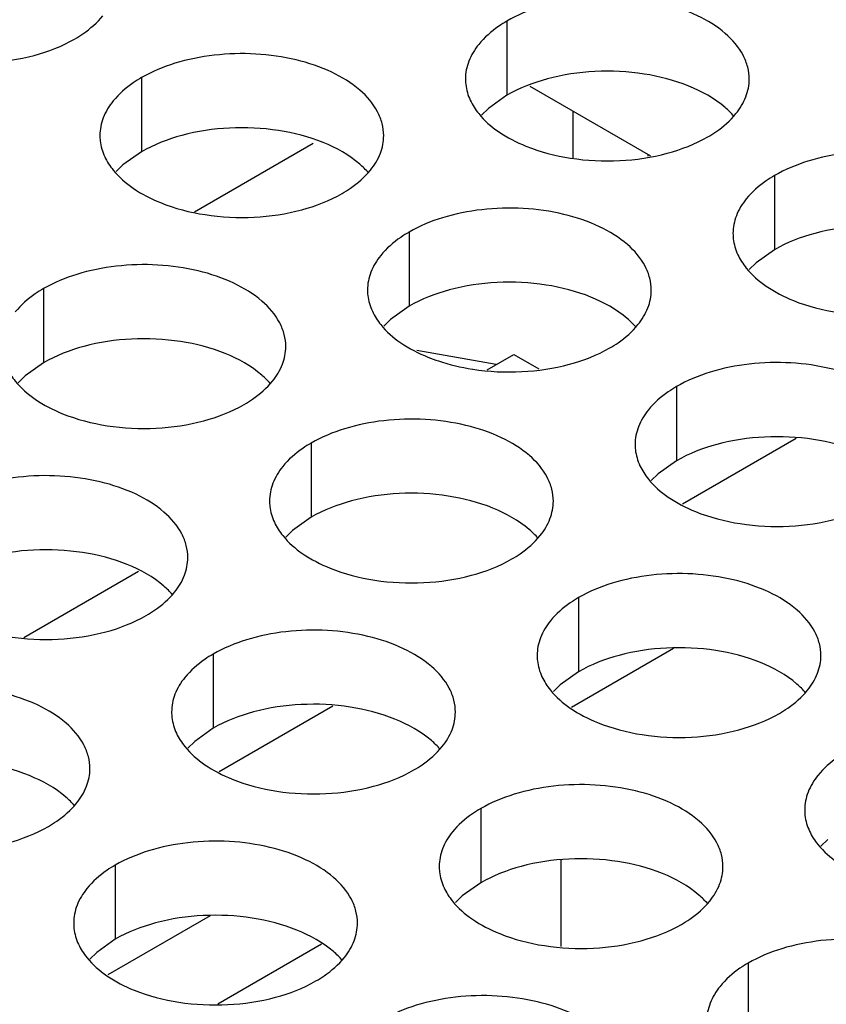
# Model space of a CAD drawing. Header units: inches. Extents: x 0 to 34, y 0 to 22.
# Tile 94 of 155: x 17.684 to 17.826, y 19.12 to 19.294. Entities that reach past the tile are written whole.
import ezdxf

# ---------------------------------------------------------------- set-up
doc = ezdxf.new("R2010")
doc.units = ezdxf.units.IN
doc.header["$LTSCALE"] = 1.87
doc.header["$MEASUREMENT"] = 0
doc.layers.get('0').update_dxf_attribs({"linetype": 'CONTINUOUS'})
doc.layers.add('02___PRT_ALL_AXES', color=7, linetype='CONTINUOUS')
doc.layers.add('0_COMPONENTS', color=7, linetype='CONTINUOUS')

msp = doc.modelspace()

# ---------------------------------------------------------------- linework, layer by layer
at = {"color": 7, "linetype": 'CONTINUOUS'}
for p, q in [((17.77414, 19.28227), (17.79544, 19.26998)), ((17.71508, 19.26011), (17.736, 19.27218)), ((17.76826, 19.23319), (17.75425, 19.23565)), ((17.76665, 19.23226), (17.77135, 19.23497)), ((17.77135, 19.23497), (17.77577, 19.23242)), ((17.8211, 19.22015), (17.80109, 19.2086)), ((17.685, 19.18512), (17.70524, 19.1968)), ((17.7995, 19.18319), (17.78148, 19.17278)), ((17.73945, 19.173), (17.71944, 19.16146)), ((17.7796, 19.14585), (17.7796, 19.13066)), ((17.71785, 19.13604), (17.69983, 19.12564)), ((17.73748, 19.13104), (17.71921, 19.1205))]:
    msp.add_line(p, q, dxfattribs=at)
at = {"layer": '02___PRT_ALL_AXES', "color": 7, "linetype": 'CONTINUOUS'}
for p, q in [((17.77014, 19.29372), (17.77014, 19.28066)), ((17.70575, 19.28376), (17.70575, 19.27069)), ((17.77014, 19.28066), (17.76689, 19.27834)), ((17.76689, 19.27834), (17.76567, 19.27715)), ((17.70575, 19.27069), (17.70249, 19.26838)), ((17.70249, 19.26838), (17.70128, 19.26719)), ((17.81728, 19.2665), (17.81728, 19.25344)), ((17.75289, 19.25654), (17.75289, 19.24347)), ((17.81728, 19.25344), (17.81403, 19.25112)), ((17.81403, 19.25112), (17.81282, 19.24993)), ((17.68849, 19.24658), (17.68849, 19.23351)), ((17.75289, 19.24347), (17.74963, 19.24116)), ((17.74963, 19.24116), (17.74842, 19.23997)), ((17.68849, 19.23351), (17.68524, 19.2312)), ((17.68524, 19.2312), (17.68403, 19.23)), ((17.80003, 19.22932), (17.80003, 19.21626)), ((17.73563, 19.21936), (17.73563, 19.20629)), ((17.80003, 19.21626), (17.79677, 19.21394)), ((17.79677, 19.21394), (17.79556, 19.21275)), ((17.73563, 19.20629), (17.73238, 19.20398)), ((17.73238, 19.20398), (17.73117, 19.20279)), ((17.78277, 19.19214), (17.78277, 19.17908)), ((17.71838, 19.18218), (17.71838, 19.16911)), ((17.78277, 19.17908), (17.77952, 19.17676)), ((17.77952, 19.17676), (17.77831, 19.17557)), ((17.71838, 19.16911), (17.71512, 19.1668)), ((17.71512, 19.1668), (17.71391, 19.16561)), ((17.76552, 19.15496), (17.76552, 19.14189)), ((17.82666, 19.14954), (17.82545, 19.14835)), ((17.70112, 19.145), (17.70112, 19.13193)), ((17.76552, 19.14189), (17.76226, 19.13958)), ((17.76226, 19.13958), (17.76105, 19.13839)), ((17.70112, 19.13193), (17.69787, 19.12962)), ((17.69787, 19.12962), (17.69666, 19.12842)), ((17.81266, 19.12774), (17.81266, 19.11468))]:
    msp.add_line(p, q, dxfattribs=at)
at = {"layer": '02___PRT_ALL_AXES', "color": 3, "linetype": 'CONTINUOUS'}
msp.add_arc((17.77056, 19.27449), 0.0426, 261.2739, 272.9424, dxfattribs=at)
for points, knots in [([(17.81282, 19.2835), (17.81282, 19.28421), (17.81263, 19.28567), (17.81148, 19.28858), (17.80855, 19.29195), (17.80353, 19.295), (17.79727, 19.2971), (17.79024, 19.29808), (17.78301, 19.29788), (17.77618, 19.29652), (17.77199, 19.29479), (17.77014, 19.29372)], [0, 0, 0, 0, 0.042883, 0.087524, 0.186914, 0.304219, 0.43794, 0.582356, 0.729558, 0.871282, 1, 1, 1, 1]), ([(17.69396, 19.29056), (17.69446, 19.29085), (17.69629, 19.292), (17.69795, 19.29344), (17.69894, 19.29467)], [0, 0, 0, 0, 0.268123, 1, 1, 1, 1]), ([(17.77014, 19.29372), (17.76964, 19.29343), (17.76781, 19.29228), (17.76615, 19.29084), (17.76516, 19.28961)], [0, 0, 0, 0, 0.268123, 1, 1, 1, 1]), ([(17.66194, 19.28894), (17.66446, 19.28793), (17.66994, 19.28651), (17.67842, 19.28611), (17.68665, 19.28732), (17.69175, 19.28928), (17.69396, 19.29056)], [0, 0, 0, 0, 0.247189, 0.509885, 0.767301, 1, 1, 1, 1]), ([(17.76516, 19.28961), (17.76444, 19.28872), (17.76326, 19.2868), (17.76282, 19.28458), (17.76282, 19.28352)], [0, 0, 0, 0, 0.520681, 1, 1, 1, 1]), ([(17.74842, 19.27354), (17.74842, 19.27425), (17.74823, 19.27571), (17.74708, 19.27862), (17.74416, 19.28198), (17.73914, 19.28503), (17.73287, 19.28713), (17.72584, 19.28812), (17.71862, 19.28792), (17.71179, 19.28655), (17.7076, 19.28482), (17.70575, 19.28376)], [0, 0, 0, 0, 0.042883, 0.087524, 0.186914, 0.304219, 0.43794, 0.582356, 0.729558, 0.871282, 1, 1, 1, 1]), ([(17.70575, 19.28376), (17.70524, 19.28347), (17.70342, 19.28232), (17.70176, 19.28088), (17.70077, 19.27965)], [0, 0, 0, 0, 0.268123, 1, 1, 1, 1]), ([(17.76282, 19.28352), (17.76282, 19.28321), (17.76289, 19.28192), (17.76326, 19.28066), (17.76367, 19.27978)], [0, 0, 0, 0, 0.245663, 1, 1, 1, 1]), ([(17.81048, 19.27741), (17.8112, 19.27831), (17.81237, 19.28022), (17.81282, 19.28244), (17.81282, 19.2835)], [0, 0, 0, 0, 0.520681, 1, 1, 1, 1]), ([(17.70077, 19.27965), (17.70004, 19.27876), (17.69887, 19.27684), (17.69842, 19.27462), (17.69842, 19.27356)], [0, 0, 0, 0, 0.520681, 1, 1, 1, 1]), ([(17.76367, 19.27978), (17.76406, 19.27893), (17.76544, 19.2768), (17.76875, 19.27393), (17.7718, 19.27237), (17.77348, 19.27169)], [0, 0, 0, 0, 0.215502, 0.580331, 1, 1, 1, 1]), ([(17.8055, 19.27331), (17.806, 19.27359), (17.80782, 19.27474), (17.80948, 19.27618), (17.81048, 19.27741)], [0, 0, 0, 0, 0.268123, 1, 1, 1, 1]), ([(17.69842, 19.27356), (17.69842, 19.27324), (17.6985, 19.27196), (17.69887, 19.27069), (17.69927, 19.26981)], [0, 0, 0, 0, 0.245663, 1, 1, 1, 1]), ([(17.74608, 19.26745), (17.7468, 19.26834), (17.74798, 19.27026), (17.74842, 19.27248), (17.74842, 19.27354)], [0, 0, 0, 0, 0.520681, 1, 1, 1, 1]), ([(17.77348, 19.27169), (17.776, 19.27067), (17.78148, 19.26926), (17.78995, 19.26885), (17.79819, 19.27007), (17.80328, 19.27203), (17.8055, 19.27331)], [0, 0, 0, 0, 0.247189, 0.509885, 0.767301, 1, 1, 1, 1]), ([(17.85996, 19.25628), (17.85996, 19.257), (17.85977, 19.25846), (17.85862, 19.26137), (17.85569, 19.26473), (17.85067, 19.26778), (17.84441, 19.26988), (17.83738, 19.27086), (17.83015, 19.27067), (17.82332, 19.2693), (17.81913, 19.26757), (17.81728, 19.2665)], [0, 0, 0, 0, 0.042883, 0.087524, 0.186914, 0.304219, 0.43794, 0.582356, 0.729558, 0.871282, 1, 1, 1, 1]), ([(17.69927, 19.26981), (17.69967, 19.26897), (17.70105, 19.26684), (17.70436, 19.26396), (17.7074, 19.26241), (17.70908, 19.26173)], [0, 0, 0, 0, 0.215502, 0.580331, 1, 1, 1, 1]), ([(17.7411, 19.26334), (17.7416, 19.26363), (17.74343, 19.26478), (17.74509, 19.26622), (17.74608, 19.26745)], [0, 0, 0, 0, 0.268123, 1, 1, 1, 1]), ([(17.81728, 19.2665), (17.81678, 19.26621), (17.81495, 19.26506), (17.81329, 19.26362), (17.8123, 19.26239)], [0, 0, 0, 0, 0.268123, 1, 1, 1, 1]), ([(17.70908, 19.26173), (17.7116, 19.26071), (17.71708, 19.2593), (17.72556, 19.25889), (17.73379, 19.26011), (17.73889, 19.26206), (17.7411, 19.26334)], [0, 0, 0, 0, 0.247189, 0.509885, 0.767301, 1, 1, 1, 1]), ([(17.8123, 19.26239), (17.81158, 19.2615), (17.8104, 19.25958), (17.80996, 19.25736), (17.80996, 19.2563)], [0, 0, 0, 0, 0.520681, 1, 1, 1, 1]), ([(17.79556, 19.24632), (17.79556, 19.24703), (17.79537, 19.24849), (17.79422, 19.2514), (17.7913, 19.25476), (17.78628, 19.25781), (17.78001, 19.25991), (17.77298, 19.2609), (17.76576, 19.2607), (17.75893, 19.25934), (17.75474, 19.25761), (17.75289, 19.25654)], [0, 0, 0, 0, 0.042883, 0.087524, 0.186914, 0.304219, 0.43794, 0.582356, 0.729558, 0.871282, 1, 1, 1, 1]), ([(17.75289, 19.25654), (17.75238, 19.25625), (17.75056, 19.2551), (17.7489, 19.25366), (17.74791, 19.25243)], [0, 0, 0, 0, 0.268123, 1, 1, 1, 1]), ([(17.80996, 19.2563), (17.80996, 19.25599), (17.81003, 19.2547), (17.8104, 19.25344), (17.81081, 19.25256)], [0, 0, 0, 0, 0.245663, 1, 1, 1, 1]), ([(17.81081, 19.25256), (17.8112, 19.25171), (17.81258, 19.24958), (17.81589, 19.24671), (17.81894, 19.24515), (17.82062, 19.24447)], [0, 0, 0, 0, 0.215502, 0.580331, 1, 1, 1, 1]), ([(17.73117, 19.23636), (17.73117, 19.23707), (17.73098, 19.23853), (17.72983, 19.24144), (17.7269, 19.2448), (17.72188, 19.24785), (17.71562, 19.24995), (17.70859, 19.25094), (17.70136, 19.25074), (17.69453, 19.24937), (17.69034, 19.24764), (17.68849, 19.24658)], [0, 0, 0, 0, 0.042883, 0.087524, 0.186914, 0.304219, 0.43794, 0.582356, 0.729558, 0.871282, 1, 1, 1, 1]), ([(17.74791, 19.25243), (17.74718, 19.25154), (17.74601, 19.24962), (17.74556, 19.2474), (17.74556, 19.24634)], [0, 0, 0, 0, 0.520681, 1, 1, 1, 1]), ([(17.68849, 19.24658), (17.68799, 19.24629), (17.68616, 19.24514), (17.6845, 19.2437), (17.68351, 19.24247)], [0, 0, 0, 0, 0.268123, 1, 1, 1, 1]), ([(17.74556, 19.24634), (17.74556, 19.24602), (17.74564, 19.24474), (17.74601, 19.24348), (17.74642, 19.2426)], [0, 0, 0, 0, 0.245663, 1, 1, 1, 1]), ([(17.79322, 19.24023), (17.79394, 19.24112), (17.79512, 19.24304), (17.79556, 19.24526), (17.79556, 19.24632)], [0, 0, 0, 0, 0.520681, 1, 1, 1, 1]), ([(17.82062, 19.24447), (17.82314, 19.24345), (17.82862, 19.24204), (17.83709, 19.24163), (17.84533, 19.24285), (17.85042, 19.24481), (17.85264, 19.24609)], [0, 0, 0, 0, 0.247189, 0.509885, 0.767301, 1, 1, 1, 1]), ([(17.74642, 19.2426), (17.74681, 19.24175), (17.74819, 19.23962), (17.7515, 19.23674), (17.75454, 19.23519), (17.75622, 19.23451)], [0, 0, 0, 0, 0.215502, 0.580331, 1, 1, 1, 1]), ([(17.78824, 19.23612), (17.78874, 19.23641), (17.79057, 19.23756), (17.79223, 19.239), (17.79322, 19.24023)], [0, 0, 0, 0, 0.268123, 1, 1, 1, 1]), ([(17.72883, 19.23027), (17.72955, 19.23116), (17.73072, 19.23308), (17.73117, 19.2353), (17.73117, 19.23636)], [0, 0, 0, 0, 0.520681, 1, 1, 1, 1]), ([(17.77274, 19.23195), (17.77557, 19.23209), (17.78093, 19.23289), (17.78603, 19.23485), (17.78824, 19.23612)], [0, 0, 0, 0, 0.525216, 1, 1, 1, 1]), ([(17.75622, 19.23451), (17.75683, 19.23426), (17.75938, 19.23333), (17.76205, 19.2327), (17.76409, 19.23239)], [0, 0, 0, 0, 0.240204, 1, 1, 1, 1]), ([(17.8427, 19.2191), (17.8427, 19.21982), (17.84251, 19.22127), (17.84136, 19.22419), (17.83844, 19.22755), (17.83342, 19.2306), (17.82715, 19.2327), (17.82012, 19.23368), (17.8129, 19.23349), (17.80607, 19.23212), (17.80188, 19.23039), (17.80003, 19.22932)], [0, 0, 0, 0, 0.042883, 0.087524, 0.186914, 0.304219, 0.43794, 0.582356, 0.729558, 0.871282, 1, 1, 1, 1]), ([(17.68202, 19.23263), (17.68241, 19.23179), (17.68379, 19.22966), (17.6871, 19.22678), (17.69015, 19.22522), (17.69183, 19.22454)], [0, 0, 0, 0, 0.215502, 0.580331, 1, 1, 1, 1]), ([(17.72385, 19.22616), (17.72435, 19.22645), (17.72617, 19.2276), (17.72783, 19.22904), (17.72883, 19.23027)], [0, 0, 0, 0, 0.268123, 1, 1, 1, 1]), ([(17.80003, 19.22932), (17.79953, 19.22903), (17.7977, 19.22788), (17.79604, 19.22644), (17.79505, 19.22521)], [0, 0, 0, 0, 0.268123, 1, 1, 1, 1]), ([(17.69183, 19.22454), (17.69435, 19.22353), (17.69983, 19.22212), (17.7083, 19.22171), (17.71654, 19.22293), (17.72163, 19.22488), (17.72385, 19.22616)], [0, 0, 0, 0, 0.247189, 0.509885, 0.767301, 1, 1, 1, 1]), ([(17.79505, 19.22521), (17.79432, 19.22432), (17.79315, 19.2224), (17.79271, 19.22018), (17.7927, 19.21912)], [0, 0, 0, 0, 0.520681, 1, 1, 1, 1]), ([(17.77831, 19.20914), (17.77831, 19.20985), (17.77812, 19.21131), (17.77697, 19.21422), (17.77404, 19.21758), (17.76902, 19.22063), (17.76276, 19.22273), (17.75573, 19.22372), (17.7485, 19.22352), (17.74167, 19.22215), (17.73748, 19.22043), (17.73563, 19.21936)], [0, 0, 0, 0, 0.042883, 0.087524, 0.186914, 0.304219, 0.43794, 0.582356, 0.729558, 0.871282, 1, 1, 1, 1]), ([(17.73563, 19.21936), (17.73513, 19.21907), (17.7333, 19.21792), (17.73164, 19.21648), (17.73065, 19.21525)], [0, 0, 0, 0, 0.268123, 1, 1, 1, 1]), ([(17.7927, 19.21912), (17.7927, 19.21881), (17.79278, 19.21752), (17.79315, 19.21626), (17.79356, 19.21538)], [0, 0, 0, 0, 0.245663, 1, 1, 1, 1]), ([(17.73065, 19.21525), (17.72993, 19.21436), (17.72875, 19.21244), (17.72831, 19.21022), (17.72831, 19.20916)], [0, 0, 0, 0, 0.520681, 1, 1, 1, 1]), ([(17.79356, 19.21538), (17.79395, 19.21453), (17.79533, 19.2124), (17.79864, 19.20953), (17.80168, 19.20797), (17.80336, 19.20729)], [0, 0, 0, 0, 0.215502, 0.580331, 1, 1, 1, 1]), ([(17.71391, 19.19918), (17.71391, 19.19989), (17.71372, 19.20135), (17.71257, 19.20426), (17.70965, 19.20762), (17.70463, 19.21067), (17.69836, 19.21277), (17.69133, 19.21376), (17.68411, 19.21356), (17.67728, 19.21219), (17.67309, 19.21046), (17.67124, 19.20939)], [0, 0, 0, 0, 0.042883, 0.087524, 0.186914, 0.304219, 0.43794, 0.582356, 0.729558, 0.871282, 1, 1, 1, 1]), ([(17.72831, 19.20916), (17.72831, 19.20884), (17.72838, 19.20756), (17.72875, 19.20629), (17.72916, 19.20541)], [0, 0, 0, 0, 0.245663, 1, 1, 1, 1]), ([(17.77597, 19.20305), (17.77669, 19.20394), (17.77786, 19.20586), (17.77831, 19.20808), (17.77831, 19.20914)], [0, 0, 0, 0, 0.520681, 1, 1, 1, 1]), ([(17.80336, 19.20729), (17.80588, 19.20627), (17.81137, 19.20486), (17.81984, 19.20445), (17.82807, 19.20567), (17.83317, 19.20763), (17.83538, 19.20891)], [0, 0, 0, 0, 0.247189, 0.509885, 0.767301, 1, 1, 1, 1]), ([(17.72916, 19.20541), (17.72955, 19.20457), (17.73093, 19.20244), (17.73424, 19.19956), (17.73729, 19.19801), (17.73897, 19.19733)], [0, 0, 0, 0, 0.215502, 0.580331, 1, 1, 1, 1]), ([(17.77099, 19.19894), (17.77149, 19.19923), (17.77331, 19.20038), (17.77497, 19.20182), (17.77597, 19.20305)], [0, 0, 0, 0, 0.268123, 1, 1, 1, 1]), ([(17.71157, 19.19309), (17.71229, 19.19398), (17.71347, 19.1959), (17.71391, 19.19812), (17.71391, 19.19918)], [0, 0, 0, 0, 0.520681, 1, 1, 1, 1]), ([(17.73897, 19.19733), (17.74149, 19.19631), (17.74697, 19.1949), (17.75544, 19.19449), (17.76368, 19.19571), (17.76877, 19.19766), (17.77099, 19.19894)], [0, 0, 0, 0, 0.247189, 0.509885, 0.767301, 1, 1, 1, 1]), ([(17.82545, 19.18192), (17.82545, 19.18263), (17.82526, 19.18409), (17.82411, 19.187), (17.82119, 19.19037), (17.81616, 19.19342), (17.8099, 19.19551), (17.80287, 19.1965), (17.79564, 19.1963), (17.78881, 19.19494), (17.78462, 19.19321), (17.78277, 19.19214)], [0, 0, 0, 0, 0.042883, 0.087524, 0.186914, 0.304219, 0.43794, 0.582356, 0.729558, 0.871282, 1, 1, 1, 1]), ([(17.70659, 19.18898), (17.70709, 19.18927), (17.70892, 19.19042), (17.71058, 19.19186), (17.71157, 19.19309)], [0, 0, 0, 0, 0.268123, 1, 1, 1, 1]), ([(17.78277, 19.19214), (17.78227, 19.19185), (17.78044, 19.1907), (17.77878, 19.18926), (17.77779, 19.18803)], [0, 0, 0, 0, 0.268123, 1, 1, 1, 1]), ([(17.67457, 19.18736), (17.67709, 19.18635), (17.68258, 19.18493), (17.69105, 19.18453), (17.69928, 19.18574), (17.70438, 19.1877), (17.70659, 19.18898)], [0, 0, 0, 0, 0.247189, 0.509885, 0.767301, 1, 1, 1, 1]), ([(17.77779, 19.18803), (17.77707, 19.18714), (17.77589, 19.18522), (17.77545, 19.183), (17.77545, 19.18194)], [0, 0, 0, 0, 0.520681, 1, 1, 1, 1]), ([(17.76105, 19.17196), (17.76105, 19.17267), (17.76087, 19.17413), (17.75971, 19.17704), (17.75679, 19.1804), (17.75177, 19.18345), (17.7455, 19.18555), (17.73848, 19.18654), (17.73125, 19.18634), (17.72442, 19.18497), (17.72023, 19.18324), (17.71838, 19.18218)], [0, 0, 0, 0, 0.042883, 0.087524, 0.186914, 0.304219, 0.43794, 0.582356, 0.729558, 0.871282, 1, 1, 1, 1]), ([(17.71838, 19.18218), (17.71788, 19.18189), (17.71605, 19.18074), (17.71439, 19.1793), (17.7134, 19.17807)], [0, 0, 0, 0, 0.268123, 1, 1, 1, 1]), ([(17.77545, 19.18194), (17.77545, 19.18163), (17.77552, 19.18034), (17.77589, 19.17908), (17.7763, 19.1782)], [0, 0, 0, 0, 0.245663, 1, 1, 1, 1]), ([(17.82311, 19.17583), (17.82383, 19.17673), (17.82501, 19.17864), (17.82545, 19.18086), (17.82545, 19.18192)], [0, 0, 0, 0, 0.520681, 1, 1, 1, 1]), ([(17.7134, 19.17807), (17.71267, 19.17718), (17.7115, 19.17526), (17.71106, 19.17304), (17.71106, 19.17198)], [0, 0, 0, 0, 0.520681, 1, 1, 1, 1]), ([(17.7763, 19.1782), (17.77669, 19.17735), (17.77807, 19.17522), (17.78138, 19.17235), (17.78443, 19.17079), (17.78611, 19.17011)], [0, 0, 0, 0, 0.215502, 0.580331, 1, 1, 1, 1]), ([(17.69666, 19.162), (17.69666, 19.16271), (17.69647, 19.16417), (17.69532, 19.16708), (17.6924, 19.17044), (17.68737, 19.17349), (17.68111, 19.17559), (17.67408, 19.17658), (17.66685, 19.17638), (17.66002, 19.17501), (17.65583, 19.17328), (17.65398, 19.17221)], [0, 0, 0, 0, 0.042883, 0.087524, 0.186914, 0.304219, 0.43794, 0.582356, 0.729558, 0.871282, 1, 1, 1, 1]), ([(17.81813, 19.17173), (17.81863, 19.17201), (17.82045, 19.17316), (17.82211, 19.1746), (17.82311, 19.17583)], [0, 0, 0, 0, 0.268123, 1, 1, 1, 1]), ([(17.71106, 19.17198), (17.71105, 19.17166), (17.71113, 19.17038), (17.7115, 19.16911), (17.71191, 19.16823)], [0, 0, 0, 0, 0.245663, 1, 1, 1, 1]), ([(17.75871, 19.16587), (17.75943, 19.16676), (17.76061, 19.16868), (17.76105, 19.1709), (17.76105, 19.17196)], [0, 0, 0, 0, 0.520681, 1, 1, 1, 1]), ([(17.78611, 19.17011), (17.78863, 19.16909), (17.79411, 19.16768), (17.80258, 19.16727), (17.81082, 19.16849), (17.81591, 19.17045), (17.81813, 19.17173)], [0, 0, 0, 0, 0.247189, 0.509885, 0.767301, 1, 1, 1, 1]), ([(17.71191, 19.16823), (17.7123, 19.16739), (17.71368, 19.16526), (17.71699, 19.16238), (17.72003, 19.16083), (17.72171, 19.16015)], [0, 0, 0, 0, 0.215502, 0.580331, 1, 1, 1, 1]), ([(17.75373, 19.16176), (17.75423, 19.16205), (17.75606, 19.1632), (17.75772, 19.16464), (17.75871, 19.16587)], [0, 0, 0, 0, 0.268123, 1, 1, 1, 1]), ([(17.82991, 19.16492), (17.82941, 19.16463), (17.82759, 19.16348), (17.82593, 19.16204), (17.82493, 19.16081)], [0, 0, 0, 0, 0.268123, 1, 1, 1, 1]), ([(17.69432, 19.15591), (17.69504, 19.1568), (17.69622, 19.15872), (17.69666, 19.16094), (17.69666, 19.162)], [0, 0, 0, 0, 0.520681, 1, 1, 1, 1]), ([(17.72171, 19.16015), (17.72423, 19.15913), (17.72972, 19.15772), (17.73819, 19.15731), (17.74642, 19.15853), (17.75152, 19.16048), (17.75373, 19.16176)], [0, 0, 0, 0, 0.247189, 0.509885, 0.767301, 1, 1, 1, 1]), ([(17.82493, 19.16081), (17.82421, 19.15992), (17.82303, 19.158), (17.82259, 19.15578), (17.82259, 19.15472)], [0, 0, 0, 0, 0.520681, 1, 1, 1, 1]), ([(17.80819, 19.14474), (17.80819, 19.14545), (17.80801, 19.14691), (17.80685, 19.14982), (17.80393, 19.15318), (17.79891, 19.15623), (17.79264, 19.15833), (17.78562, 19.15932), (17.77839, 19.15912), (17.77156, 19.15775), (17.76737, 19.15603), (17.76552, 19.15496)], [0, 0, 0, 0, 0.042883, 0.087524, 0.186914, 0.304219, 0.43794, 0.582356, 0.729558, 0.871282, 1, 1, 1, 1]), ([(17.68934, 19.1518), (17.68984, 19.15209), (17.69166, 19.15324), (17.69332, 19.15468), (17.69432, 19.15591)], [0, 0, 0, 0, 0.268123, 1, 1, 1, 1]), ([(17.76552, 19.15496), (17.76502, 19.15467), (17.76319, 19.15352), (17.76153, 19.15208), (17.76054, 19.15085)], [0, 0, 0, 0, 0.268123, 1, 1, 1, 1]), ([(17.82259, 19.15472), (17.82259, 19.15441), (17.82266, 19.15312), (17.82303, 19.15186), (17.82344, 19.15098)], [0, 0, 0, 0, 0.245663, 1, 1, 1, 1]), ([(17.65732, 19.15018), (17.65984, 19.14916), (17.66532, 19.14775), (17.67379, 19.14734), (17.68203, 19.14856), (17.68712, 19.15052), (17.68934, 19.1518)], [0, 0, 0, 0, 0.247189, 0.509885, 0.767301, 1, 1, 1, 1]), ([(17.76054, 19.15085), (17.75981, 19.14996), (17.75864, 19.14804), (17.7582, 19.14582), (17.7582, 19.14476)], [0, 0, 0, 0, 0.520681, 1, 1, 1, 1]), ([(17.82344, 19.15098), (17.82383, 19.15013), (17.82521, 19.148), (17.82852, 19.14513), (17.83157, 19.14357), (17.83325, 19.14289)], [0, 0, 0, 0, 0.215502, 0.580331, 1, 1, 1, 1]), ([(17.7438, 19.13478), (17.7438, 19.13549), (17.74361, 19.13695), (17.74246, 19.13986), (17.73954, 19.14322), (17.73452, 19.14627), (17.72825, 19.14837), (17.72122, 19.14936), (17.71399, 19.14916), (17.70716, 19.14779), (17.70297, 19.14606), (17.70112, 19.145)], [0, 0, 0, 0, 0.042883, 0.087524, 0.186914, 0.304219, 0.43794, 0.582356, 0.729558, 0.871282, 1, 1, 1, 1]), ([(17.70112, 19.145), (17.70062, 19.14471), (17.6988, 19.14356), (17.69713, 19.14212), (17.69614, 19.14089)], [0, 0, 0, 0, 0.268123, 1, 1, 1, 1]), ([(17.7582, 19.14476), (17.7582, 19.14444), (17.75827, 19.14316), (17.75864, 19.1419), (17.75905, 19.14102)], [0, 0, 0, 0, 0.245663, 1, 1, 1, 1]), ([(17.80585, 19.13865), (17.80658, 19.13954), (17.80775, 19.14146), (17.80819, 19.14368), (17.80819, 19.14474)], [0, 0, 0, 0, 0.520681, 1, 1, 1, 1]), ([(17.69614, 19.14089), (17.69542, 19.14), (17.69424, 19.13808), (17.6938, 19.13586), (17.6938, 19.1348)], [0, 0, 0, 0, 0.520681, 1, 1, 1, 1]), ([(17.75905, 19.14102), (17.75944, 19.14017), (17.76082, 19.13804), (17.76413, 19.13516), (17.76717, 19.13361), (17.76886, 19.13293)], [0, 0, 0, 0, 0.215502, 0.580331, 1, 1, 1, 1]), ([(17.80087, 19.13454), (17.80137, 19.13483), (17.8032, 19.13598), (17.80486, 19.13742), (17.80585, 19.13865)], [0, 0, 0, 0, 0.268123, 1, 1, 1, 1]), ([(17.6938, 19.1348), (17.6938, 19.13448), (17.69387, 19.1332), (17.69424, 19.13193), (17.69465, 19.13105)], [0, 0, 0, 0, 0.245663, 1, 1, 1, 1]), ([(17.74146, 19.12869), (17.74218, 19.12958), (17.74336, 19.1315), (17.7438, 19.13372), (17.7438, 19.13478)], [0, 0, 0, 0, 0.520681, 1, 1, 1, 1]), ([(17.76886, 19.13293), (17.77137, 19.13191), (17.77686, 19.1305), (17.78533, 19.13009), (17.79356, 19.13131), (17.79866, 19.13327), (17.80087, 19.13454)], [0, 0, 0, 0, 0.247189, 0.509885, 0.767301, 1, 1, 1, 1]), ([(17.69465, 19.13105), (17.69504, 19.13021), (17.69642, 19.12808), (17.69973, 19.1252), (17.70278, 19.12364), (17.70446, 19.12296)], [0, 0, 0, 0, 0.215502, 0.580331, 1, 1, 1, 1]), ([(17.85533, 19.11752), (17.85533, 19.11824), (17.85515, 19.11969), (17.854, 19.12261), (17.85107, 19.12597), (17.84605, 19.12902), (17.83978, 19.13112), (17.83276, 19.1321), (17.82553, 19.1319), (17.8187, 19.13054), (17.81451, 19.12881), (17.81266, 19.12774)], [0, 0, 0, 0, 0.042883, 0.087524, 0.186914, 0.304219, 0.43794, 0.582356, 0.729558, 0.871282, 1, 1, 1, 1]), ([(17.73648, 19.12458), (17.73698, 19.12487), (17.7388, 19.12602), (17.74046, 19.12746), (17.74146, 19.12869)], [0, 0, 0, 0, 0.268123, 1, 1, 1, 1]), ([(17.81266, 19.12774), (17.81216, 19.12745), (17.81033, 19.1263), (17.80867, 19.12486), (17.80768, 19.12363)], [0, 0, 0, 0, 0.268123, 1, 1, 1, 1]), ([(17.70446, 19.12296), (17.70698, 19.12195), (17.71246, 19.12054), (17.72093, 19.12013), (17.72917, 19.12135), (17.73426, 19.1233), (17.73648, 19.12458)], [0, 0, 0, 0, 0.247189, 0.509885, 0.767301, 1, 1, 1, 1]), ([(17.80768, 19.12363), (17.80695, 19.12274), (17.80578, 19.12082), (17.80534, 19.1186), (17.80534, 19.11754)], [0, 0, 0, 0, 0.520681, 1, 1, 1, 1]), ([(17.79094, 19.10756), (17.79094, 19.10827), (17.79075, 19.10973), (17.7896, 19.11264), (17.78668, 19.116), (17.78166, 19.11905), (17.77539, 19.12115), (17.76836, 19.12214), (17.76114, 19.12194), (17.7543, 19.12057), (17.75011, 19.11885), (17.74826, 19.11778)], [0, 0, 0, 0, 0.042883, 0.087524, 0.186914, 0.304219, 0.43794, 0.582356, 0.729558, 0.871282, 1, 1, 1, 1])]:
    msp.add_open_spline(points, degree=3, knots=knots, dxfattribs=at)
at = {"layer": '02___PRT_ALL_AXES', "color": 7, "linetype": 'CONTINUOUS'}
for points, knots in [([(17.80216, 19.28227), (17.79964, 19.28329), (17.79416, 19.2847), (17.78568, 19.28511), (17.77745, 19.28389), (17.77235, 19.28193), (17.77014, 19.28066)], [0, 0, 0, 0, 0.247189, 0.509885, 0.767301, 1, 1, 1, 1]), ([(17.81013, 19.27695), (17.80965, 19.2775), (17.80735, 19.27976), (17.80446, 19.28134), (17.80216, 19.28227)], [0, 0, 0, 0, 0.226307, 1, 1, 1, 1]), ([(17.73776, 19.27231), (17.73524, 19.27333), (17.72976, 19.27474), (17.72129, 19.27515), (17.71305, 19.27393), (17.70796, 19.27197), (17.70575, 19.27069)], [0, 0, 0, 0, 0.247189, 0.509885, 0.767301, 1, 1, 1, 1]), ([(17.74574, 19.26699), (17.74526, 19.26754), (17.74296, 19.26979), (17.74007, 19.27138), (17.73776, 19.27231)], [0, 0, 0, 0, 0.226307, 1, 1, 1, 1]), ([(17.8493, 19.25505), (17.84678, 19.25607), (17.8413, 19.25748), (17.83282, 19.25789), (17.82459, 19.25667), (17.8195, 19.25472), (17.81728, 19.25344)], [0, 0, 0, 0, 0.247189, 0.509885, 0.767301, 1, 1, 1, 1]), ([(17.7849, 19.24509), (17.78238, 19.24611), (17.7769, 19.24752), (17.76843, 19.24793), (17.76019, 19.24671), (17.7551, 19.24475), (17.75289, 19.24347)], [0, 0, 0, 0, 0.247189, 0.509885, 0.767301, 1, 1, 1, 1]), ([(17.79288, 19.23977), (17.7924, 19.24032), (17.7901, 19.24257), (17.78721, 19.24416), (17.7849, 19.24509)], [0, 0, 0, 0, 0.226307, 1, 1, 1, 1]), ([(17.72051, 19.23513), (17.71799, 19.23615), (17.71251, 19.23756), (17.70403, 19.23797), (17.6958, 19.23675), (17.69071, 19.23479), (17.68849, 19.23351)], [0, 0, 0, 0, 0.247189, 0.509885, 0.767301, 1, 1, 1, 1]), ([(17.72848, 19.22981), (17.72801, 19.23036), (17.7257, 19.23261), (17.72281, 19.2342), (17.72051, 19.23513)], [0, 0, 0, 0, 0.226307, 1, 1, 1, 1]), ([(17.83204, 19.21787), (17.82952, 19.21889), (17.82404, 19.2203), (17.81557, 19.22071), (17.80734, 19.21949), (17.80224, 19.21753), (17.80003, 19.21626)], [0, 0, 0, 0, 0.247189, 0.509885, 0.767301, 1, 1, 1, 1]), ([(17.76765, 19.20791), (17.76513, 19.20893), (17.75965, 19.21034), (17.75117, 19.21075), (17.74294, 19.20953), (17.73785, 19.20757), (17.73563, 19.20629)], [0, 0, 0, 0, 0.247189, 0.509885, 0.767301, 1, 1, 1, 1]), ([(17.77562, 19.20259), (17.77515, 19.20314), (17.77284, 19.20539), (17.76995, 19.20698), (17.76765, 19.20791)], [0, 0, 0, 0, 0.226307, 1, 1, 1, 1]), ([(17.70325, 19.19795), (17.70073, 19.19897), (17.69525, 19.20038), (17.68678, 19.20079), (17.67855, 19.19957), (17.67345, 19.19761), (17.67124, 19.19633)], [0, 0, 0, 0, 0.247189, 0.509885, 0.767301, 1, 1, 1, 1]), ([(17.71123, 19.19263), (17.71075, 19.19318), (17.70845, 19.19543), (17.70556, 19.19702), (17.70325, 19.19795)], [0, 0, 0, 0, 0.226307, 1, 1, 1, 1]), ([(17.81479, 19.18069), (17.81227, 19.18171), (17.80679, 19.18312), (17.79831, 19.18353), (17.79008, 19.18231), (17.78499, 19.18035), (17.78277, 19.17908)], [0, 0, 0, 0, 0.247189, 0.509885, 0.767301, 1, 1, 1, 1]), ([(17.82276, 19.17537), (17.82229, 19.17592), (17.81998, 19.17818), (17.81709, 19.17976), (17.81479, 19.18069)], [0, 0, 0, 0, 0.226307, 1, 1, 1, 1]), ([(17.75039, 19.17073), (17.74788, 19.17175), (17.74239, 19.17316), (17.73392, 19.17357), (17.72569, 19.17235), (17.72059, 19.17039), (17.71838, 19.16911)], [0, 0, 0, 0, 0.247189, 0.509885, 0.767301, 1, 1, 1, 1]), ([(17.75837, 19.16541), (17.75789, 19.16596), (17.75559, 19.16821), (17.7527, 19.1698), (17.75039, 19.17073)], [0, 0, 0, 0, 0.226307, 1, 1, 1, 1]), ([(17.686, 19.16077), (17.68348, 19.16179), (17.678, 19.1632), (17.66952, 19.16361), (17.66129, 19.16239), (17.6562, 19.16043), (17.65398, 19.15915)], [0, 0, 0, 0, 0.247189, 0.509885, 0.767301, 1, 1, 1, 1]), ([(17.69397, 19.15545), (17.6935, 19.156), (17.69119, 19.15825), (17.6883, 19.15984), (17.686, 19.16077)], [0, 0, 0, 0, 0.226307, 1, 1, 1, 1]), ([(17.79753, 19.14351), (17.79502, 19.14453), (17.78953, 19.14594), (17.78106, 19.14635), (17.77283, 19.14513), (17.76773, 19.14317), (17.76552, 19.14189)], [0, 0, 0, 0, 0.247189, 0.509885, 0.767301, 1, 1, 1, 1]), ([(17.80551, 19.13819), (17.80503, 19.13874), (17.80273, 19.14099), (17.79984, 19.14258), (17.79753, 19.14351)], [0, 0, 0, 0, 0.226307, 1, 1, 1, 1]), ([(17.73314, 19.13355), (17.73062, 19.13457), (17.72514, 19.13598), (17.71667, 19.13639), (17.70843, 19.13517), (17.70334, 19.13321), (17.70112, 19.13193)], [0, 0, 0, 0, 0.247189, 0.509885, 0.767301, 1, 1, 1, 1]), ([(17.74112, 19.12823), (17.74064, 19.12878), (17.73833, 19.13103), (17.73544, 19.13262), (17.73314, 19.13355)], [0, 0, 0, 0, 0.226307, 1, 1, 1, 1])]:
    msp.add_open_spline(points, degree=3, knots=knots, dxfattribs=at)
at = {"layer": '0_COMPONENTS', "color": 7, "linetype": 'CONTINUOUS'}
for p, q in [((17.78181, 19.26955), (17.78181, 19.27785)), ((17.79501, 19.26991), (17.79501, 19.27022))]:
    msp.add_line(p, q, dxfattribs=at)

doc.saveas('drawing.dxf')
